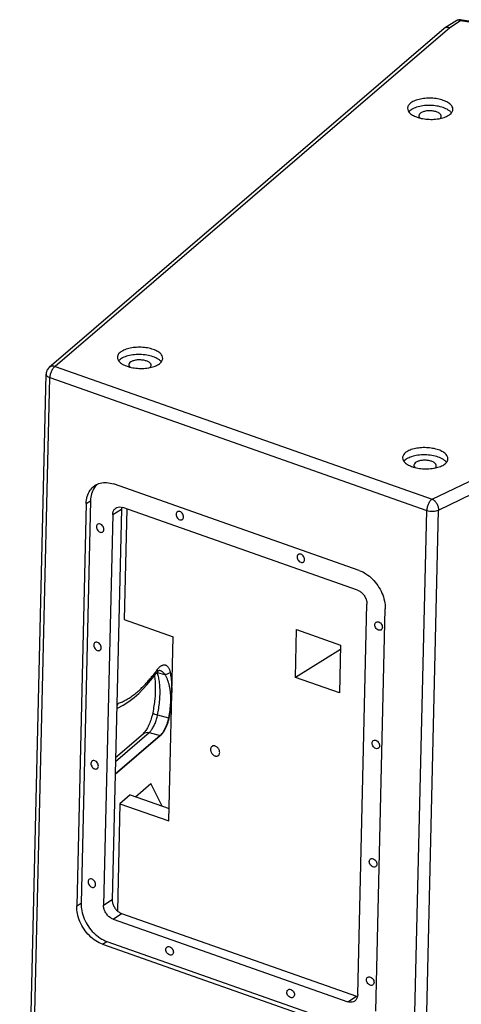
# Model space of a CAD drawing. Header units: inches. Extents: x 9801 to 15852, y -1049 to 3517.
# Tile 22 of 24: x 14650 to 14828, y 2302 to 2697. Entities that reach past the tile are written whole.
import ezdxf

# ---------------------------------------------------------------- set-up
doc = ezdxf.new("R2010")
doc.units = ezdxf.units.IN
doc.header["$LTSCALE"] = 17
doc.header["$MEASUREMENT"] = 0
doc.layers.get('0').update_dxf_attribs({"linetype": 'CONTINUOUS'})

msp = doc.modelspace()

# ---------------------------------------------------------------- linework, layer by layer
at = {"color": 7, "linetype": 'Continuous'}
for p, q in [((14825.82, 2697.05), (14820.92, 2693.93)), ((14826.57, 2697.33), (14825.82, 2697.05)), ((14826.06, 2697.16), (14825.99, 2697.13)), ((14827.21, 2697.33), (14826.57, 2697.33)), ((14827.21, 2697.33), (14827.21, 2697.33)), ((14874.54, 2689.72), (14827.22, 2697.33)), ((14820.68, 2693.76), (14662.16, 2557.62)), ((14823.01, 2694.13), (14664.57, 2558.07)), ((14827.31, 2696.87), (14823.01, 2694.13)), ((14873.77, 2689.39), (14827.31, 2696.87)), ((14818.52, 2657.55), (14818.67, 2657.58)), ((14823.66, 2659.93), (14823.57, 2660.05)), ((14815.94, 2504.77), (15046.06, 2615.6)), ((14818.48, 2500.41), (15048.76, 2611.31)), ((14707.17, 2559.89), (14707.08, 2560.01)), ((14650.33, 2105.25), (14660.92, 2554.98)), ((14664.57, 2558.07), (14815.94, 2504.77)), ((14702.03, 2557.51), (14702.19, 2557.54)), ((14651.83, 2103.85), (14662.42, 2553.58)), ((14662.42, 2553.58), (14813.78, 2500.28)), ((14821.67, 2519.57), (14821.58, 2519.69)), ((14816.53, 2517.19), (14816.68, 2517.22)), ((14786.64, 2476.13), (14687.99, 2510.87)), ((14678.76, 2504.12), (14674.96, 2342.52)), ((14677.02, 2503.01), (14678.76, 2504.12)), ((14677.02, 2503.01), (14673.22, 2341.41)), ((14691.16, 2500.78), (14687.47, 2343.93)), ((14687.69, 2498.57), (14691.16, 2500.78)), ((14785.95, 2468.24), (14691.68, 2501.43)), ((14693.36, 2500.84), (14692.32, 2456.39)), ((14803.19, 2050.55), (14813.78, 2500.28)), ((14807.89, 2050.68), (14818.48, 2500.41)), ((14687.69, 2498.57), (14684, 2341.73)), ((14786.05, 2305.8), (14789.74, 2462.64)), ((14793.25, 2299.15), (14797.05, 2460.75)), ((14692.32, 2456.39), (14711.92, 2449.49)), ((14761.01, 2433.18), (14761.47, 2452.37)), ((14761.47, 2452.37), (14779.13, 2446.15)), ((14710.18, 2375.56), (14711.92, 2449.49)), ((14779.09, 2444.39), (14761.01, 2433.18)), ((14779.13, 2446.15), (14778.68, 2426.97)), ((14706.15, 2435.92), (14706.4, 2436.05)), ((14706.4, 2436.05), (14706.56, 2436.04)), ((14706.55, 2436.04), (14706.56, 2436.04)), ((14704.41, 2433.83), (14704.43, 2433.68)), ((14705.4, 2435.24), (14705.55, 2435.2)), ((14705.55, 2435.2), (14705.51, 2435.3)), ((14705.55, 2435.2), (14708.57, 2434.39)), ((14705.58, 2435.12), (14705.55, 2435.2)), ((14778.68, 2426.97), (14761.01, 2433.18)), ((14689.28, 2420.73), (14689.53, 2420.82)), ((14705.71, 2418.13), (14710.09, 2416.96)), ((14706.67, 2409.85), (14688.66, 2394.38)), ((14706.77, 2409.72), (14688.66, 2394.16)), ((14688.78, 2399.41), (14702.29, 2411.02)), ((14688.82, 2401.07), (14699.88, 2410.57)), ((14702.29, 2411.02), (14706.67, 2409.85)), ((14696.82, 2385.23), (14703.04, 2390.58)), ((14707.59, 2381.44), (14703.04, 2390.58)), ((14694.68, 2385.99), (14690.58, 2382.46)), ((14694.68, 2385.99), (14710.3, 2380.49)), ((14690.58, 2382.46), (14689.57, 2339.43)), ((14690.58, 2382.46), (14710.18, 2375.56)), ((14673.22, 2341.41), (14674.96, 2342.52)), ((14684, 2341.73), (14687.47, 2343.93)), ((14687.79, 2336.13), (14691.26, 2338.34)), ((14691.26, 2338.34), (14785.54, 2305.15)), ((14687.79, 2336.13), (14782.06, 2302.94)), ((14683.64, 2326.03), (14685.37, 2327.14)), ((14683.64, 2326.03), (14782.28, 2291.3)), ((14685.37, 2327.14), (14784.02, 2292.4)), ((14782.06, 2302.94), (14785.54, 2305.15))]:
    msp.add_line(p, q, dxfattribs=at)
for points in [[(14689.53, 2420.82), (14691.93, 2422.04), (14694.17, 2423.48), (14696.23, 2425.07), (14698.11, 2426.73), (14699.83, 2428.43), (14701.41, 2430.16), (14702.86, 2431.88), (14704.29, 2433.68), (14705.29, 2435.03)], [(14705.3, 2435.04), (14705.54, 2435.35), (14706.15, 2435.92)]]:
    msp.add_lwpolyline(points, dxfattribs=at)
for points, start_tangent, end_tangent in [([(14825.99, 2697.13), (14825.82, 2697.05)], (-0.929024, -0.37002), (-0.840008, -0.542575)), ([(14826.61, 2697.18), (14826.06, 2697.16)], (-0.983102, 0.183059), (-0.955584, -0.294717)), ([(14827.31, 2696.87), (14826.61, 2697.18)], (-0.817921, 0.57533), (-0.983102, 0.183059)), ([(14827.31, 2696.87), (14827.25, 2697.27), (14827.2, 2697.3)], (-0.124739, 0.99219), (-0.948763, 0.315989)), ([(14820.92, 2693.93), (14820.83, 2693.87), (14820.68, 2693.76)], (-0.845066, -0.534661), (-0.756635, -0.653838)), ([(14823.01, 2694.13), (14821.84, 2694.25), (14820.92, 2693.93)], (-0.955727, 0.294255), (-0.845066, -0.534661)), ([(14824.25, 2661.35), (14824, 2662.4), (14823.04, 2663.54), (14821.44, 2664.52), (14819.33, 2665.27), (14816.88, 2665.71), (14814.3, 2665.82), (14811.78, 2665.58), (14809.53, 2665.02), (14807.74, 2664.17)], (0.013975, 0.999902), (-0.844028, -0.536299)), ([(14807.74, 2664.17), (14806.55, 2663.12), (14806.05, 2661.94), (14806.04, 2661.78)], (-0.844028, -0.536299), (-0.013975, -0.999902)), ([(14806.04, 2661.78), (14806.29, 2660.73), (14807.25, 2659.59), (14808.85, 2658.61), (14810.35, 2658.04)], (-0.013975, -0.999902), (0.955831, -0.293917)), ([(14823.32, 2660.33), (14822.4, 2661.05), (14820.37, 2662.02), (14817.82, 2662.67), (14815.01, 2662.92), (14812.2, 2662.75), (14809.67, 2662.18), (14807.67, 2661.27)], (-0.70151, 0.71266), (-0.844028, -0.536299)), ([(14822.56, 2658.95), (14823.75, 2660.01), (14824.24, 2661.19), (14824.25, 2661.35)], (0.844028, 0.536299), (0.013975, 0.999902)), ([(14806.98, 2660.76), (14806.59, 2660.36)], (-0.750042, -0.661391), (-0.640385, -0.768054)), ([(14807.67, 2661.27), (14806.98, 2660.76)], (-0.844028, -0.536299), (-0.750042, -0.661391)), ([(14810.35, 2658.04), (14810.96, 2657.86)], (0.955831, -0.293917), (0.967864, -0.251473)), ([(14811.43, 2659.94), (14810.76, 2659.3), (14810.6, 2658.76)], (-0.844028, -0.536299), (-0.044338, -0.999017)), ([(14810.6, 2658.76), (14810.61, 2658.58), (14811, 2657.87), (14811.02, 2657.85)], (-0.044338, -0.999017), (0.696542, -0.717516)), ([(14810.96, 2657.86), (14813.41, 2657.42), (14816, 2657.31), (14818.52, 2657.55)], (0.967864, -0.251473), (0.986255, 0.16523)), ([(14819.55, 2658.56), (14819.54, 2658.74), (14819.16, 2659.45), (14818.28, 2660.07), (14817.01, 2660.51), (14815.51, 2660.73), (14813.96, 2660.71), (14812.54, 2660.43), (14811.43, 2659.94)], (0.044338, 0.999017), (-0.844028, -0.536299)), ([(14818.67, 2657.58), (14820.77, 2658.11), (14822.56, 2658.95)], (0.984648, 0.17455), (0.844028, 0.536299)), ([(14819.08, 2657.64), (14819.39, 2658.02), (14819.55, 2658.56)], (0.746561, 0.665317), (0.044338, 0.999017)), ([(14823.57, 2660.05), (14823.32, 2660.33)], (-0.62633, 0.779558), (-0.70151, 0.71266)), ([(14691.25, 2564.13), (14690.06, 2563.08), (14689.56, 2561.9), (14689.55, 2561.74)], (-0.844028, -0.536299), (-0.013975, -0.999902)), ([(14706.83, 2560.28), (14705.92, 2561.01), (14703.89, 2561.98), (14701.34, 2562.62), (14698.52, 2562.87), (14695.71, 2562.71), (14693.18, 2562.14), (14691.18, 2561.23)], (-0.70151, 0.71266), (-0.844028, -0.536299)), ([(14707.77, 2561.31), (14707.51, 2562.36), (14706.55, 2563.5), (14704.96, 2564.48), (14702.85, 2565.22), (14700.4, 2565.67), (14697.81, 2565.77), (14695.29, 2565.54), (14693.04, 2564.97), (14691.25, 2564.13)], (0.013975, 0.999902), (-0.844028, -0.536299)), ([(14689.55, 2561.74), (14689.81, 2560.69), (14690.77, 2559.55), (14692.36, 2558.56), (14693.86, 2558)], (-0.013975, -0.999902), (0.955831, -0.293917)), ([(14690.49, 2560.72), (14690.1, 2560.32)], (-0.750042, -0.661391), (-0.640385, -0.768054)), ([(14691.18, 2561.23), (14690.49, 2560.72)], (-0.844028, -0.536299), (-0.750042, -0.661391)), ([(14694.12, 2558.72), (14694.13, 2558.54), (14694.51, 2557.83), (14694.53, 2557.81)], (-0.044338, -0.999017), (0.696542, -0.717516)), ([(14694.95, 2559.9), (14694.28, 2559.26), (14694.12, 2558.72)], (-0.844028, -0.536299), (-0.044338, -0.999017)), ([(14703.07, 2558.51), (14703.06, 2558.7), (14702.67, 2559.41), (14701.79, 2560.02), (14700.52, 2560.47), (14699.02, 2560.69), (14697.47, 2560.66), (14696.06, 2560.39), (14694.95, 2559.9)], (0.044338, 0.999017), (-0.844028, -0.536299)), ([(14702.19, 2557.54), (14704.28, 2558.07), (14706.07, 2558.91)], (0.984648, 0.17455), (0.844028, 0.536299)), ([(14702.59, 2557.6), (14702.91, 2557.98), (14703.07, 2558.51)], (0.746561, 0.665317), (0.044338, 0.999017)), ([(14706.07, 2558.91), (14707.26, 2559.97), (14707.76, 2561.15), (14707.77, 2561.31)], (0.844028, 0.536299), (0.013975, 0.999902)), ([(14707.08, 2560.01), (14706.83, 2560.28)], (-0.62633, 0.779558), (-0.70151, 0.71266)), ([(14662.16, 2557.62), (14661.58, 2556.98), (14661.07, 2555.95), (14660.92, 2554.98)], (-0.758185, -0.652039), (-0.023263, -0.999729)), ([(14660.92, 2554.98), (14661.01, 2554.58), (14661.53, 2554.02), (14662.42, 2553.58)], (-0.001234, -0.999999), (0.943236, -0.332122)), ([(14664.57, 2558.07), (14663.37, 2558.15), (14662.32, 2557.74), (14662.17, 2557.62)], (-0.966126, 0.258072), (-0.756632, -0.653841)), ([(14664.57, 2558.07), (14663.77, 2557.32), (14663.08, 2556.2), (14662.6, 2554.89), (14662.42, 2553.58)], (-0.844028, -0.536299), (-0.023532, -0.999723)), ([(14693.86, 2558), (14694.47, 2557.82)], (0.955831, -0.293917), (0.967864, -0.251473)), ([(14694.47, 2557.82), (14696.92, 2557.38), (14699.51, 2557.27), (14702.03, 2557.51)], (0.967864, -0.251473), (0.986255, 0.16523)), ([(14805.74, 2523.82), (14804.55, 2522.76), (14804.06, 2521.58), (14804.05, 2521.42)], (-0.844028, -0.536299), (-0.013975, -0.999902)), ([(14822.26, 2520.99), (14822.01, 2522.04), (14821.05, 2523.18), (14819.45, 2524.17), (14817.34, 2524.91), (14814.89, 2525.35), (14812.3, 2525.46), (14809.78, 2525.22), (14807.54, 2524.66), (14805.74, 2523.82)], (0.013975, 0.999902), (-0.844028, -0.536299)), ([(14804.05, 2521.42), (14804.3, 2520.37), (14805.26, 2519.23), (14806.86, 2518.25), (14808.35, 2517.68)], (-0.013975, -0.999902), (0.955831, -0.293917)), ([(14804.99, 2520.4), (14804.6, 2520.01)], (-0.750042, -0.661391), (-0.640385, -0.768054)), ([(14805.68, 2520.91), (14804.99, 2520.4)], (-0.844028, -0.536299), (-0.750042, -0.661391)), ([(14821.33, 2519.97), (14820.41, 2520.7), (14818.38, 2521.67), (14815.83, 2522.31), (14813.01, 2522.56), (14810.2, 2522.39), (14807.67, 2521.83), (14805.68, 2520.91)], (-0.70151, 0.71266), (-0.844028, -0.536299)), ([(14809.44, 2519.59), (14808.77, 2518.94), (14808.61, 2518.41)], (-0.844028, -0.536299), (-0.044338, -0.999017)), ([(14817.56, 2518.2), (14817.55, 2518.38), (14817.16, 2519.1), (14816.28, 2519.71), (14815.02, 2520.16), (14813.52, 2520.38), (14811.97, 2520.35), (14810.55, 2520.08), (14809.44, 2519.59)], (0.044338, 0.999017), (-0.844028, -0.536299)), ([(14820.57, 2518.6), (14821.76, 2519.65), (14822.25, 2520.83), (14822.26, 2520.99)], (0.844028, 0.536299), (0.013975, 0.999902)), ([(14821.58, 2519.69), (14821.33, 2519.97)], (-0.62633, 0.779558), (-0.70151, 0.71266)), ([(14808.35, 2517.68), (14808.97, 2517.51)], (0.955831, -0.293917), (0.967864, -0.251473)), ([(14808.61, 2518.41), (14808.62, 2518.22), (14809.01, 2517.51), (14809.03, 2517.49)], (-0.044338, -0.999017), (0.696542, -0.717516)), ([(14808.97, 2517.51), (14811.42, 2517.06), (14814.01, 2516.96), (14816.53, 2517.19)], (0.967864, -0.251473), (0.986255, 0.16523)), ([(14816.68, 2517.22), (14818.77, 2517.76), (14820.57, 2518.6)], (0.984648, 0.17455), (0.844028, 0.536299)), ([(14817.09, 2517.28), (14817.4, 2517.66), (14817.56, 2518.2)], (0.746561, 0.665317), (0.044338, 0.999017)), ([(14680.66, 2510.34), (14682.6, 2511.19), (14685.24, 2511.44), (14687.99, 2510.87)], (0.844405, 0.535706), (0.943236, -0.332122)), ([(14677.02, 2503.01), (14677.45, 2505.86), (14678.59, 2508.32), (14680.35, 2510.12), (14680.66, 2510.34)], (0.023532, 0.999723), (0.844405, 0.535706)), ([(14681.58, 2510.83), (14680.33, 2509.42), (14679.18, 2506.96), (14678.76, 2504.12)], (-0.755027, -0.655693), (-0.023532, -0.999723)), ([(14815.94, 2504.77), (14815.14, 2504.04), (14814.45, 2502.92), (14813.97, 2501.6), (14813.78, 2500.28)], (-0.844028, -0.536299), (-0.023532, -0.999723)), ([(14815.94, 2504.77), (14816.93, 2504.08), (14817.77, 2503), (14818.31, 2501.72), (14818.48, 2500.41)], (0.91029, -0.413971), (-0.023532, -0.999723)), ([(14687.69, 2498.57), (14687.91, 2499.81), (14688.49, 2500.8), (14689.02, 2501.24)], (0.023532, 0.999723), (0.843326, 0.537402)), ([(14689.02, 2501.24), (14689.37, 2501.43), (14690.48, 2501.65), (14691.68, 2501.43)], (0.843326, 0.537402), (0.943236, -0.332122)), ([(14691.24, 2501.51), (14691.16, 2500.78)], (-0.19733, -0.980337), (-0.023532, -0.999723)), ([(14713.64, 2499.7), (14713.29, 2499.33), (14713.13, 2498.67)], (-0.841251, -0.540645), (-0.023532, -0.999723)), ([(14716.14, 2497.61), (14716.01, 2498.37), (14715.6, 2499.09), (14715, 2499.62), (14714.33, 2499.86), (14713.72, 2499.75), (14713.64, 2499.7)], (0.023532, 0.999723), (-0.841251, -0.540645)), ([(14813.78, 2500.28), (14814.94, 2500), (14816.23, 2499.93), (14817.47, 2500.08), (14818.48, 2500.41)], (0.943236, -0.332122), (0.900964, 0.433893)), ([(14713.13, 2498.67), (14713.26, 2497.91), (14713.66, 2497.19), (14714.26, 2496.66), (14714.93, 2496.43), (14715.54, 2496.53), (14715.62, 2496.58)], (-0.023532, -0.999723), (0.841251, 0.540645)), ([(14715.62, 2496.58), (14715.97, 2496.95), (14716.14, 2497.61)], (0.841251, 0.540645), (0.023532, 0.999723)), ([(14681.16, 2493.69), (14681.29, 2492.92), (14681.7, 2492.21), (14682.29, 2491.68), (14682.96, 2491.44), (14683.57, 2491.55), (14683.66, 2491.59)], (-0.023532, -0.999723), (0.841251, 0.540645)), ([(14681.67, 2494.72), (14681.33, 2494.34), (14681.16, 2493.69)], (-0.841251, -0.540645), (-0.023532, -0.999723)), ([(14684.17, 2492.63), (14684.04, 2493.39), (14683.64, 2494.11), (14683.04, 2494.63), (14682.37, 2494.87), (14681.76, 2494.77), (14681.67, 2494.72)], (0.023532, 0.999723), (-0.841251, -0.540645)), ([(14683.66, 2491.59), (14684.01, 2491.97), (14684.17, 2492.63)], (0.841251, 0.540645), (0.023532, 0.999723)), ([(14761.72, 2481.56), (14761.85, 2480.8), (14762.26, 2480.08), (14762.85, 2479.55), (14763.52, 2479.32), (14764.14, 2479.42), (14764.22, 2479.47)], (-0.023532, -0.999723), (0.841251, 0.540645)), ([(14762.24, 2482.59), (14761.89, 2482.22), (14761.72, 2481.56)], (-0.841251, -0.540645), (-0.023532, -0.999723)), ([(14764.73, 2480.5), (14764.6, 2481.26), (14764.2, 2481.98), (14763.6, 2482.51), (14762.93, 2482.74), (14762.32, 2482.64), (14762.24, 2482.59)], (0.023532, 0.999723), (-0.841251, -0.540645)), ([(14764.22, 2479.47), (14764.57, 2479.84), (14764.73, 2480.5)], (0.841251, 0.540645), (0.023532, 0.999723)), ([(14786.64, 2476.13), (14789.36, 2474.78), (14791.95, 2472.69), (14794.11, 2470.07), (14795.75, 2467.07), (14796.77, 2463.85), (14797.05, 2460.75)], (0.943236, -0.332122), (-0.023532, -0.999723)), ([(14785.95, 2468.24), (14787.15, 2467.61), (14788.22, 2466.62), (14789.06, 2465.39), (14789.58, 2464.01), (14789.74, 2462.64)], (0.943236, -0.332122), (-0.023532, -0.999723)), ([(14795.43, 2452.24), (14795.34, 2452.19), (14794.73, 2452.09), (14794.06, 2452.32), (14793.46, 2452.85), (14793.06, 2453.57), (14792.93, 2454.33)], (-0.841251, -0.540645), (0.023532, 0.999723)), ([(14792.93, 2454.33), (14793.09, 2454.99), (14793.44, 2455.36)], (0.023532, 0.999723), (0.841251, 0.540645)), ([(14793.44, 2455.36), (14793.52, 2455.41), (14794.14, 2455.52), (14794.81, 2455.28), (14795.4, 2454.75), (14795.81, 2454.03), (14795.94, 2453.27)], (0.841251, 0.540645), (-0.023532, -0.999723)), ([(14795.94, 2453.27), (14795.77, 2452.61), (14795.43, 2452.24)], (-0.023532, -0.999723), (-0.841251, -0.540645)), ([(14680.04, 2446.16), (14680.17, 2445.39), (14680.58, 2444.68), (14681.17, 2444.15), (14681.84, 2443.91), (14682.46, 2444.02), (14682.54, 2444.06)], (-0.023532, -0.999723), (0.841251, 0.540645)), ([(14680.56, 2447.19), (14680.21, 2446.82), (14680.04, 2446.16)], (-0.841251, -0.540645), (-0.023532, -0.999723)), ([(14683.05, 2445.1), (14682.92, 2445.86), (14682.52, 2446.58), (14681.92, 2447.11), (14681.25, 2447.34), (14680.64, 2447.24), (14680.56, 2447.19)], (0.023532, 0.999723), (-0.841251, -0.540645)), ([(14682.54, 2444.06), (14682.89, 2444.44), (14683.05, 2445.1)], (0.841251, 0.540645), (0.023532, 0.999723)), ([(14703.92, 2434.13), (14704.8, 2435.28), (14705.58, 2436.33)], (0.618348, 0.785904), (0.603516, 0.797351)), ([(14705.58, 2436.33), (14705.48, 2435.37), (14705.3, 2435.05)], (0.123579, -0.992335), (-0.597755, -0.801679)), ([(14705.58, 2436.33), (14705.82, 2436.63)], (0.604539, 0.796575), (0.638431, 0.769679)), ([(14705.82, 2436.63), (14705.95, 2436.79), (14706.33, 2437.19), (14706.72, 2437.53), (14707.1, 2437.81), (14707.48, 2438.02), (14707.86, 2438.16), (14708.23, 2438.23), (14708.59, 2438.23), (14708.93, 2438.15), (14709.25, 2438), (14709.56, 2437.77), (14709.84, 2437.47), (14710.09, 2437.09), (14710.32, 2436.65), (14710.5, 2436.18), (14710.63, 2435.72), (14710.73, 2435.29)], (0.638431, 0.769679), (0.178864, -0.983874)), ([(14706.56, 2436.04), (14706.72, 2435.99), (14707.1, 2435.83), (14707.47, 2435.61), (14707.82, 2435.34), (14708.12, 2435.02), (14708.36, 2434.71), (14708.57, 2434.39)], (0.965983, -0.258604), (0.52918, -0.848509)), ([(14689.64, 2422.65), (14691.17, 2423.22), (14692.72, 2423.98), (14694.29, 2424.91), (14695.87, 2426.01), (14697.47, 2427.29), (14699.05, 2428.71), (14700.51, 2430.18), (14701.79, 2431.58), (14702.92, 2432.9), (14703.92, 2434.13)], (0.953099, 0.30266), (0.618348, 0.785904)), ([(14704.43, 2433.68), (14704.77, 2429.49), (14704.55, 2424.49), (14703.74, 2419.01)], (0.152661, -0.988279), (-0.193056, -0.981188)), ([(14706.02, 2433.58), (14705.58, 2435.12)], (-0.231294, 0.972884), (-0.326866, 0.945071)), ([(14705.71, 2418.13), (14706.15, 2420.67), (14706.49, 2423.47), (14706.66, 2426.32), (14706.63, 2429.05), (14706.4, 2431.51), (14706.02, 2433.58)], (0.193056, 0.981188), (-0.231294, 0.972884)), ([(14710.73, 2435.29), (14710.33, 2434.88), (14709.78, 2434.57), (14709.16, 2434.4), (14708.57, 2434.39)], (-0.563635, -0.826024), (-0.98798, 0.154579)), ([(14708.57, 2434.39), (14709.11, 2433.38), (14709.58, 2432.3), (14709.97, 2431.15), (14710.29, 2429.94), (14710.54, 2428.66), (14710.72, 2427.33), (14710.83, 2425.95), (14710.87, 2424.53), (14710.84, 2423.07), (14710.74, 2421.57), (14710.59, 2420.05), (14710.37, 2418.51), (14710.09, 2416.96)], (0.509993, -0.860178), (-0.193072, -0.981185)), ([(14710.73, 2435.29), (14710.93, 2434.07), (14711.09, 2432.82), (14711.21, 2431.53), (14711.3, 2430.21), (14711.35, 2428.85), (14711.35, 2427.45), (14711.32, 2426.02), (14711.25, 2424.57), (14711.13, 2423.08), (14710.97, 2421.57), (14710.77, 2420.04), (14710.53, 2418.5), (14710.25, 2416.94)], (0.178749, -0.983895), (-0.193048, -0.981189)), ([(14689.32, 2422.53), (14689.64, 2422.65)], (0.90596, 0.423364), (0.953182, 0.302397)), ([(14689.64, 2422.65), (14689.35, 2421.68)], (-0.154953, -0.987922), (-0.426369, -0.904549)), ([(14703.74, 2419.01), (14703.13, 2416.61), (14702.31, 2414.37), (14701.38, 2412.52)], (-0.193056, -0.981188), (-0.504986, -0.863127)), ([(14702.29, 2411.02), (14703.15, 2411.94), (14703.95, 2413.19), (14704.68, 2414.68), (14705.27, 2416.36), (14705.71, 2418.13)], (0.758628, 0.651524), (0.193056, 0.981188)), ([(14703.74, 2419.01), (14703.93, 2418.78), (14704.62, 2418.47), (14705.71, 2418.13)], (-0.000839, -1), (0.966126, -0.258072)), ([(14710.09, 2416.96), (14709.98, 2416.47), (14709.85, 2415.92), (14709.69, 2415.33), (14709.49, 2414.7), (14709.27, 2414.07), (14709.03, 2413.47), (14708.77, 2412.89), (14708.5, 2412.34), (14708.22, 2411.82), (14707.92, 2411.34), (14707.62, 2410.9), (14707.3, 2410.5), (14706.99, 2410.15), (14706.67, 2409.85)], (-0.193056, -0.981188), (-0.758628, -0.651524)), ([(14710.25, 2416.94), (14710.14, 2416.44), (14710.01, 2415.88), (14709.84, 2415.28), (14709.64, 2414.65), (14709.42, 2414.01), (14709.17, 2413.39), (14708.91, 2412.8), (14708.64, 2412.25), (14708.35, 2411.72), (14708.05, 2411.23), (14707.74, 2410.78), (14707.42, 2410.38), (14707.1, 2410.02), (14706.77, 2409.72)], (-0.193056, -0.981188), (-0.758628, -0.651524)), ([(14710.25, 2416.94), (14710.21, 2416.94), (14710.15, 2416.95), (14710.09, 2416.96)], (-0.992634, -0.121149), (-0.966187, 0.257841)), ([(14701.38, 2412.52), (14701, 2411.9)], (-0.504986, -0.863127), (-0.555391, -0.831589)), ([(14701, 2411.9), (14700.52, 2411.24), (14699.88, 2410.57)], (-0.555391, -0.831589), (-0.758628, -0.651524)), ([(14699.88, 2410.57), (14700.04, 2410.69), (14701.08, 2411.1), (14702.29, 2411.02)], (0.756684, 0.65378), (0.966126, -0.258072)), ([(14706.77, 2409.72), (14706.76, 2409.77), (14706.72, 2409.82), (14706.67, 2409.85)], (0.023532, 0.999723), (-0.965962, 0.258686)), ([(14727.6, 2405.5), (14727.54, 2405.47), (14727.24, 2405.16), (14727.05, 2404.75), (14726.98, 2404.26)], (-0.844418, -0.535685), (-0.023532, -0.999723)), ([(14730.62, 2402.97), (14730.57, 2403.51), (14730.4, 2404.05), (14730.12, 2404.56), (14729.75, 2405.01), (14729.32, 2405.36), (14728.85, 2405.59), (14728.37, 2405.69), (14727.93, 2405.65), (14727.6, 2405.5)], (0.023532, 0.999723), (-0.844418, -0.535685)), ([(14794.31, 2404.71), (14794.22, 2404.66), (14793.61, 2404.56), (14792.94, 2404.79), (14792.35, 2405.32), (14791.94, 2406.04), (14791.81, 2406.8)], (-0.841251, -0.540645), (0.023532, 0.999723)), ([(14791.81, 2406.8), (14791.97, 2407.46), (14792.32, 2407.84)], (0.023532, 0.999723), (0.841251, 0.540645)), ([(14792.32, 2407.84), (14792.41, 2407.88), (14793.02, 2407.99), (14793.69, 2407.75), (14794.28, 2407.22), (14794.69, 2406.5), (14794.82, 2405.74)], (0.841251, 0.540645), (-0.023532, -0.999723)), ([(14794.82, 2405.74), (14794.66, 2405.08), (14794.31, 2404.71)], (-0.023532, -0.999723), (-0.841251, -0.540645)), ([(14726.98, 2404.26), (14727.03, 2403.72), (14727.2, 2403.18), (14727.48, 2402.67), (14727.85, 2402.22), (14728.28, 2401.87), (14728.75, 2401.63), (14729.23, 2401.53), (14729.67, 2401.58), (14730, 2401.72)], (-0.023532, -0.999723), (0.844418, 0.535685)), ([(14730, 2401.72), (14730.06, 2401.76), (14730.35, 2402.07), (14730.55, 2402.48), (14730.62, 2402.97)], (0.844418, 0.535685), (0.023532, 0.999723)), ([(14679.44, 2399.66), (14679.09, 2399.29), (14678.92, 2398.63)], (-0.841251, -0.540645), (-0.023532, -0.999723)), ([(14678.92, 2398.63), (14679.05, 2397.87), (14679.46, 2397.15), (14680.06, 2396.62), (14680.73, 2396.38), (14681.34, 2396.49), (14681.42, 2396.53)], (-0.023532, -0.999723), (0.841251, 0.540645)), ([(14681.93, 2397.57), (14681.8, 2398.33), (14681.4, 2399.05), (14680.8, 2399.58), (14680.13, 2399.81), (14679.52, 2399.71), (14679.44, 2399.66)], (0.023532, 0.999723), (-0.841251, -0.540645)), ([(14681.42, 2396.53), (14681.77, 2396.91), (14681.93, 2397.57)], (0.841251, 0.540645), (0.023532, 0.999723)), ([(14793.19, 2357.18), (14793.11, 2357.13), (14792.49, 2357.03), (14791.82, 2357.27), (14791.23, 2357.79), (14790.82, 2358.51), (14790.69, 2359.27)], (-0.841251, -0.540645), (0.023532, 0.999723)), ([(14790.69, 2359.27), (14790.86, 2359.93), (14791.21, 2360.31)], (0.023532, 0.999723), (0.841251, 0.540645)), ([(14791.21, 2360.31), (14791.29, 2360.35), (14791.9, 2360.46), (14792.57, 2360.22), (14793.17, 2359.69), (14793.57, 2358.98), (14793.7, 2358.21)], (0.841251, 0.540645), (-0.023532, -0.999723)), ([(14793.7, 2358.21), (14793.54, 2357.56), (14793.19, 2357.18)], (-0.023532, -0.999723), (-0.841251, -0.540645)), ([(14678.32, 2352.13), (14677.97, 2351.76), (14677.8, 2351.1)], (-0.841251, -0.540645), (-0.023532, -0.999723)), ([(14677.8, 2351.1), (14677.94, 2350.34), (14678.34, 2349.62), (14678.94, 2349.09), (14679.61, 2348.85), (14680.22, 2348.96), (14680.3, 2349.01)], (-0.023532, -0.999723), (0.841251, 0.540645)), ([(14680.82, 2350.04), (14680.68, 2350.8), (14680.28, 2351.52), (14679.68, 2352.05), (14679.01, 2352.28), (14678.4, 2352.18), (14678.32, 2352.13)], (0.023532, 0.999723), (-0.841251, -0.540645)), ([(14680.3, 2349.01), (14680.65, 2349.38), (14680.82, 2350.04)], (0.841251, 0.540645), (0.023532, 0.999723)), ([(14683.64, 2326.03), (14680.91, 2327.38), (14678.33, 2329.47), (14676.16, 2332.09), (14674.52, 2335.09), (14673.51, 2338.32), (14673.22, 2341.41)], (-0.943236, 0.332122), (0.023532, 0.999723)), ([(14674.96, 2342.52), (14675.24, 2339.42), (14676.25, 2336.2), (14677.9, 2333.2), (14680.06, 2330.58), (14682.65, 2328.48), (14685.37, 2327.14)], (-0.023532, -0.999723), (0.943236, -0.332122)), ([(14687.79, 2336.13), (14686.6, 2336.76), (14685.52, 2337.75), (14684.69, 2338.98), (14684.16, 2340.36), (14684, 2341.73)], (-0.943236, 0.332122), (0.023532, 0.999723)), ([(14687.47, 2343.93), (14687.63, 2342.57), (14688.16, 2341.19), (14688.99, 2339.95), (14690.07, 2338.97), (14691.26, 2338.34)], (-0.023532, -0.999723), (0.943236, -0.332122)), ([(14711.51, 2321.78), (14711.43, 2321.73), (14710.81, 2321.63), (14710.14, 2321.86), (14709.55, 2322.39), (14709.14, 2323.11), (14709.01, 2323.87)], (-0.841251, -0.540645), (0.023532, 0.999723)), ([(14709.01, 2323.87), (14709.18, 2324.53), (14709.53, 2324.9)], (0.023532, 0.999723), (0.841251, 0.540645)), ([(14709.53, 2324.9), (14709.61, 2324.95), (14710.22, 2325.05), (14710.89, 2324.82), (14711.49, 2324.29), (14711.89, 2323.57), (14712.02, 2322.81)], (0.841251, 0.540645), (-0.023532, -0.999723)), ([(14712.02, 2322.81), (14711.86, 2322.15), (14711.51, 2321.78)], (-0.023532, -0.999723), (-0.841251, -0.540645)), ([(14789.57, 2311.74), (14789.74, 2312.4), (14790.09, 2312.78)], (0.023532, 0.999723), (0.841251, 0.540645)), ([(14792.07, 2309.65), (14791.99, 2309.6), (14791.38, 2309.5), (14790.7, 2309.74), (14790.11, 2310.27), (14789.7, 2310.98), (14789.57, 2311.74)], (-0.841251, -0.540645), (0.023532, 0.999723)), ([(14790.09, 2312.78), (14790.17, 2312.83), (14790.78, 2312.93), (14791.45, 2312.69), (14792.05, 2312.16), (14792.45, 2311.45), (14792.58, 2310.68)], (0.841251, 0.540645), (-0.023532, -0.999723)), ([(14792.58, 2310.68), (14792.42, 2310.03), (14792.07, 2309.65)], (-0.023532, -0.999723), (-0.841251, -0.540645)), ([(14760.1, 2304.67), (14760.02, 2304.62), (14759.41, 2304.52), (14758.74, 2304.75), (14758.14, 2305.28), (14757.74, 2306), (14757.61, 2306.76)], (-0.841251, -0.540645), (0.023532, 0.999723)), ([(14757.61, 2306.76), (14757.77, 2307.42), (14758.12, 2307.79)], (0.023532, 0.999723), (0.841251, 0.540645)), ([(14758.12, 2307.79), (14758.2, 2307.84), (14758.81, 2307.94), (14759.48, 2307.71), (14760.08, 2307.18), (14760.49, 2306.46), (14760.62, 2305.7)], (0.841251, 0.540645), (-0.023532, -0.999723)), ([(14760.62, 2305.7), (14760.45, 2305.04), (14760.1, 2304.67)], (-0.023532, -0.999723), (-0.841251, -0.540645)), ([(14786.05, 2305.8), (14785.83, 2304.56), (14785.25, 2303.57), (14784.72, 2303.13)], (-0.023532, -0.999723), (-0.843326, -0.537402)), ([(14784.72, 2303.13), (14784.37, 2302.94), (14783.27, 2302.72), (14782.06, 2302.94)], (-0.843326, -0.537402), (-0.943236, 0.332122)), ([(14785.54, 2305.15), (14785.91, 2305.03)], (0.943236, -0.332122), (0.971035, -0.238936))]:
    msp.add_spline(points, degree=3, dxfattribs=dict(at, start_tangent=start_tangent, end_tangent=end_tangent))

doc.saveas('drawing.dxf')
